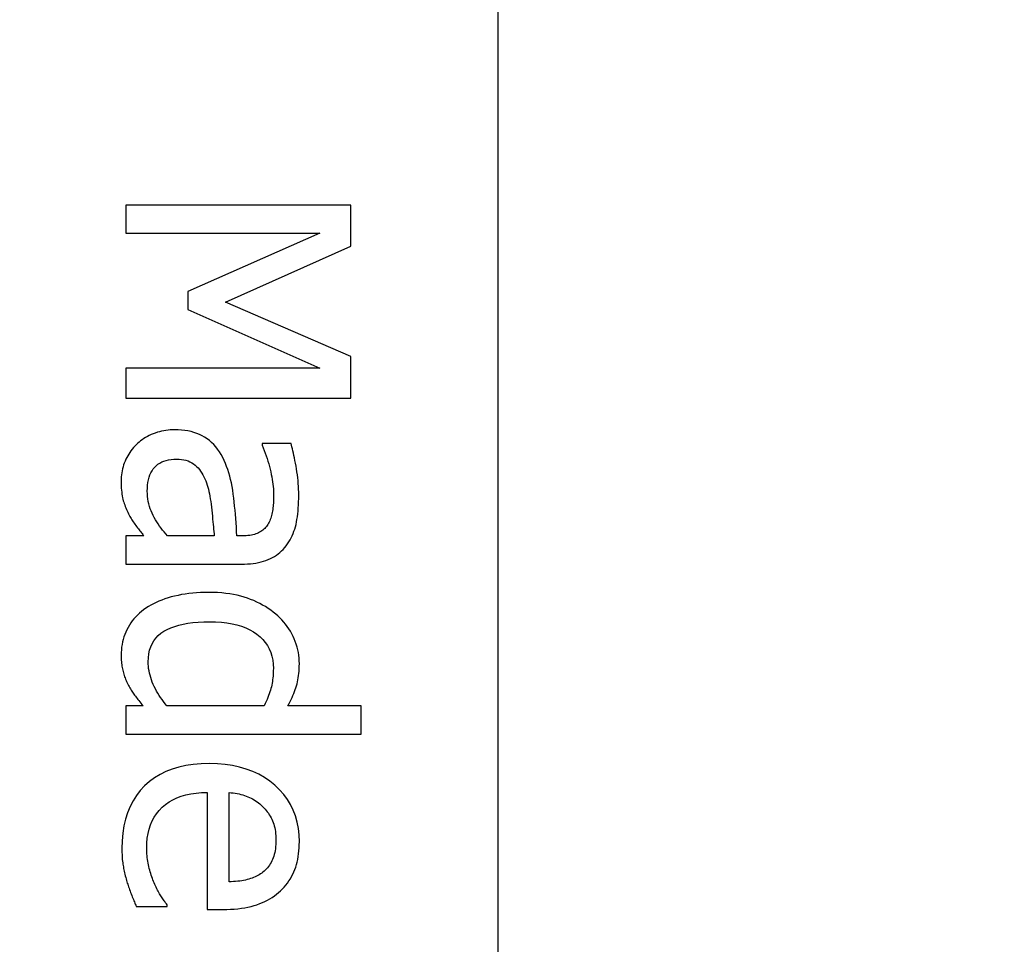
# Model space of a CAD drawing. Header units: millimetres. Extents: x -289 to 305, y -210 to 210.
# Tile 36 of 79: x -63.359 to -62.859, y 136.781 to 137.251. Entities that reach past the tile are written whole.
import ezdxf

# ---------------------------------------------------------------- set-up
doc = ezdxf.new("R2010")
doc.units = ezdxf.units.MM

# ---------------------------------------------------------------- blocks, each defined once
blk = doc.blocks.new('DTL0022')
at = {"color": 3, "linetype": 'Continuous'}
for p, q in [((-252.099991, -99), (-252.099991, -139)), ((-253.145462, -125.696533), (-254.745468, -125.696533)), ((-254.745468, -125.696533), (-254.745468, -125.895263)), ((-253.145462, -125.986694), (-253.145462, -125.696533)), ((-254.745468, -125.895263), (-253.366821, -125.895263)), ((-253.366821, -125.895263), (-254.304901, -126.30896)), ((-254.03627, -126.386352), (-253.145462, -125.986694)), ((-254.304901, -126.30896), (-254.304901, -126.437988)), ((-253.145462, -126.772094), (-254.03627, -126.386352)), ((-254.304901, -126.437988), (-253.366821, -126.854858)), ((-253.145462, -127.067627), (-253.145462, -126.772094)), ((-253.366821, -126.854858), (-254.745468, -126.854858)), ((-254.745468, -126.854858), (-254.745468, -127.067627)), ((-254.745468, -127.067627), (-253.145462, -127.067627)), ((-254.564713, -127.32727), (-254.578522, -127.333618)), ((-254.55043, -127.321167), (-254.564713, -127.32727)), ((-254.535843, -127.315674), (-254.55043, -127.321167)), ((-254.521103, -127.310791), (-254.535843, -127.315674)), ((-254.506195, -127.306396), (-254.521103, -127.310791)), ((-254.49112, -127.302612), (-254.506195, -127.306396)), ((-254.475891, -127.299438), (-254.49112, -127.302612)), ((-254.460495, -127.296875), (-254.475891, -127.299438)), ((-254.444946, -127.2948), (-254.460495, -127.296875)), ((-254.42923, -127.293335), (-254.444946, -127.2948)), ((-254.413346, -127.29248), (-254.42923, -127.293335)), ((-254.397309, -127.292236), (-254.413346, -127.29248)), ((-254.372757, -127.292724), (-254.397309, -127.292236)), ((-254.348938, -127.294311), (-254.372757, -127.292724)), ((-254.325867, -127.296997), (-254.348938, -127.294311)), ((-254.303528, -127.300659), (-254.325867, -127.296997)), ((-254.281937, -127.30542), (-254.303528, -127.300659)), ((-254.261078, -127.311157), (-254.281937, -127.30542)), ((-254.240967, -127.317993), (-254.261078, -127.311157)), ((-254.221604, -127.325927), (-254.240967, -127.317993)), ((-254.202973, -127.334839), (-254.221604, -127.325927)), ((-254.672394, -127.398559), (-254.682266, -127.408813)), ((-254.662277, -127.38916), (-254.672394, -127.398559)), ((-254.651703, -127.380005), (-254.662277, -127.38916)), ((-254.640656, -127.371338), (-254.651703, -127.380005)), ((-254.629151, -127.363037), (-254.640656, -127.371338)), ((-254.617188, -127.355102), (-254.629151, -127.363037)), ((-254.604767, -127.347534), (-254.617188, -127.355102)), ((-254.591873, -127.340332), (-254.604767, -127.347534)), ((-254.578522, -127.333618), (-254.591873, -127.340332)), ((-254.185089, -127.344848), (-254.202973, -127.334839)), ((-254.167938, -127.355957), (-254.185089, -127.344848)), ((-254.151505, -127.368408), (-254.167938, -127.355957)), ((-254.135788, -127.381958), (-254.151505, -127.368408)), ((-254.120789, -127.39685), (-254.135788, -127.381958)), ((-254.106507, -127.412842), (-254.120789, -127.39685)), ((-253.570984, -127.390014), (-253.77623, -127.390014)), ((-253.77623, -127.390014), (-253.77623, -127.401855)), ((-253.567734, -127.401611), (-253.570984, -127.390014)), ((-254.724869, -127.464966), (-254.732041, -127.477173)), ((-254.717255, -127.453125), (-254.724869, -127.464966)), ((-254.709183, -127.441528), (-254.717255, -127.453125)), ((-254.700669, -127.430298), (-254.709183, -127.441528)), ((-254.691696, -127.419433), (-254.700669, -127.430298)), ((-254.682266, -127.408813), (-254.691696, -127.419433)), ((-254.092957, -127.430053), (-254.106507, -127.412842)), ((-254.080124, -127.448608), (-254.092957, -127.430053)), ((-254.068009, -127.468261), (-254.080124, -127.448608)), ((-254.05661, -127.489258), (-254.068009, -127.468261)), ((-253.77623, -127.401855), (-253.768463, -127.420776)), ((-253.768463, -127.420776), (-253.761078, -127.439575)), ((-253.761078, -127.439575), (-253.754059, -127.458618)), ((-253.754059, -127.458618), (-253.747421, -127.477417)), ((-253.564408, -127.414306), (-253.567734, -127.401611)), ((-253.56102, -127.427856), (-253.564408, -127.414306)), ((-253.557572, -127.442383), (-253.56102, -127.427856)), ((-253.554062, -127.458008), (-253.557572, -127.442383)), ((-253.550476, -127.474487), (-253.554062, -127.458008)), ((-254.756149, -127.529175), (-254.760895, -127.542602)), ((-254.750839, -127.515747), (-254.756149, -127.529175)), ((-254.745026, -127.502563), (-254.750839, -127.515747)), ((-254.738754, -127.489746), (-254.745026, -127.502563)), ((-254.732041, -127.477173), (-254.738754, -127.489746)), ((-254.52919, -127.547729), (-254.517151, -127.537842)), ((-254.517151, -127.537842), (-254.50409, -127.529175)), ((-254.50409, -127.529175), (-254.490021, -127.521606)), ((-254.490021, -127.521606), (-254.474945, -127.515136)), ((-254.474945, -127.515136), (-254.458862, -127.510009)), ((-254.458862, -127.510009), (-254.441773, -127.505859)), ((-254.441773, -127.505859), (-254.42366, -127.503051)), ((-254.42366, -127.503051), (-254.404541, -127.50122)), ((-254.404541, -127.50122), (-254.384415, -127.50061)), ((-254.384415, -127.50061), (-254.366547, -127.50122)), ((-254.366547, -127.50122), (-254.349487, -127.502807)), ((-254.349487, -127.502807), (-254.333237, -127.505371)), ((-254.333237, -127.505371), (-254.317795, -127.509155)), ((-254.317795, -127.509155), (-254.303162, -127.513794)), ((-254.303162, -127.513794), (-254.289322, -127.519653)), ((-254.289322, -127.519653), (-254.276291, -127.526489)), ((-254.276291, -127.526489), (-254.264069, -127.534424)), ((-254.264069, -127.534424), (-254.252655, -127.543335)), ((-254.045929, -127.511474), (-254.05661, -127.489258)), ((-254.036972, -127.531982), (-254.045929, -127.511474)), ((-254.028595, -127.553344), (-254.036972, -127.531982)), ((-253.747421, -127.477417), (-253.741165, -127.496338)), ((-253.741165, -127.496338), (-253.735291, -127.515258)), ((-253.735291, -127.515258), (-253.729782, -127.534179)), ((-253.729782, -127.534179), (-253.72464, -127.5531)), ((-253.546845, -127.491943), (-253.550476, -127.474487)), ((-253.543137, -127.510376), (-253.546845, -127.491943)), ((-253.539368, -127.529785), (-253.543137, -127.510376)), ((-253.535523, -127.550171), (-253.539368, -127.529785)), ((-254.774307, -127.598388), (-254.776261, -127.612671)), ((-254.77179, -127.584228), (-254.774307, -127.598388)), ((-254.768723, -127.57019), (-254.77179, -127.584228)), ((-254.765091, -127.556396), (-254.768723, -127.57019)), ((-254.760895, -127.542602), (-254.765091, -127.556396)), ((-254.573929, -127.613769), (-254.567078, -127.598388)), ((-254.567078, -127.598388), (-254.559174, -127.584106)), ((-254.559174, -127.584106), (-254.550232, -127.5708)), ((-254.550232, -127.5708), (-254.540222, -127.558716)), ((-254.540222, -127.558716), (-254.52919, -127.547729)), ((-254.252655, -127.543335), (-254.242035, -127.553344)), ((-254.242035, -127.553344), (-254.232102, -127.564087)), ((-254.232102, -127.564087), (-254.222672, -127.575561)), ((-254.222672, -127.575561), (-254.213791, -127.587402)), ((-254.213791, -127.587402), (-254.205414, -127.599975)), ((-254.205414, -127.599975), (-254.197586, -127.612915)), ((-254.020767, -127.575317), (-254.028595, -127.553344)), ((-254.013519, -127.598022), (-254.020767, -127.575317)), ((-254.006851, -127.621582), (-254.013519, -127.598022)), ((-253.72464, -127.5531), (-253.719895, -127.572021)), ((-253.719895, -127.572021), (-253.715515, -127.590942)), ((-253.715515, -127.590942), (-253.711533, -127.609619)), ((-253.711533, -127.609619), (-253.707962, -127.627807)), ((-253.531845, -127.570923), (-253.535523, -127.550171)), ((-253.528565, -127.591675), (-253.531845, -127.570923)), ((-253.525665, -127.612426), (-253.528565, -127.591675)), ((-254.778504, -127.641723), (-254.778778, -127.656494)), ((-254.778778, -127.656494), (-254.778626, -127.674194)), ((-254.778626, -127.674194), (-254.778168, -127.69104)), ((-254.777664, -127.627075), (-254.778504, -127.641723)), ((-254.776261, -127.612671), (-254.777664, -127.627075)), ((-254.590775, -127.685913), (-254.588135, -127.666259)), ((-254.588135, -127.666259), (-254.584458, -127.647705)), ((-254.584458, -127.647705), (-254.579712, -127.630127)), ((-254.579712, -127.630127), (-254.573929, -127.613769)), ((-254.197586, -127.612915), (-254.190262, -127.626587)), ((-254.190262, -127.626587), (-254.183487, -127.640747)), ((-254.183487, -127.640747), (-254.177216, -127.655395)), ((-254.177216, -127.655395), (-254.171494, -127.670776)), ((-254.171494, -127.670776), (-254.16629, -127.686523)), ((-254.000733, -127.645752), (-254.006851, -127.621582)), ((-253.995194, -127.670776), (-254.000733, -127.645752)), ((-253.990235, -127.696411), (-253.995194, -127.670776)), ((-253.707962, -127.627807), (-253.704819, -127.645385)), ((-253.704819, -127.645385), (-253.702103, -127.662597)), ((-253.702103, -127.662597), (-253.699799, -127.679321)), ((-253.699799, -127.679321), (-253.697907, -127.695556)), ((-253.523148, -127.633178), (-253.525665, -127.612426)), ((-253.521012, -127.653808), (-253.523148, -127.633178)), ((-253.519272, -127.674438), (-253.521012, -127.653808)), ((-253.517929, -127.694946), (-253.519272, -127.674438)), ((-254.778168, -127.69104), (-254.77742, -127.707031)), ((-254.77742, -127.707031), (-254.776367, -127.72229)), ((-254.776367, -127.72229), (-254.775009, -127.736694)), ((-254.775009, -127.736694), (-254.773361, -127.750244)), ((-254.59288, -127.728515), (-254.592346, -127.706665)), ((-254.592468, -127.747436), (-254.59288, -127.728515)), ((-254.591217, -127.765991), (-254.592468, -127.747436)), ((-254.592346, -127.706665), (-254.590775, -127.685913)), ((-254.16629, -127.686523), (-254.162293, -127.700561)), ((-254.162293, -127.700561), (-254.158478, -127.715332)), ((-254.158478, -127.715332), (-254.154862, -127.731079)), ((-254.154862, -127.731079), (-254.151413, -127.747558)), ((-254.151413, -127.747558), (-254.148148, -127.764892)), ((-253.985825, -127.722778), (-253.990235, -127.696411)), ((-253.981995, -127.75), (-253.985825, -127.722778)), ((-253.697907, -127.695556), (-253.696442, -127.711181)), ((-253.696442, -127.711181), (-253.695389, -127.72644)), ((-253.695389, -127.72644), (-253.694763, -127.741089)), ((-253.694763, -127.741089), (-253.694565, -127.755371)), ((-253.516953, -127.715454), (-253.517929, -127.694946)), ((-253.516373, -127.735962), (-253.516953, -127.715454)), ((-253.51619, -127.756469), (-253.516373, -127.735962)), ((-254.773361, -127.750244), (-254.771408, -127.763061)), ((-254.771408, -127.763061), (-254.76915, -127.775146)), ((-254.76915, -127.775146), (-254.766586, -127.786255)), ((-254.766586, -127.786255), (-254.763733, -127.796753)), ((-254.763733, -127.796753), (-254.76059, -127.806762)), ((-254.76059, -127.806762), (-254.757202, -127.816894)), ((-254.757202, -127.816894), (-254.75354, -127.827026)), ((-254.589157, -127.784179), (-254.591217, -127.765991)), ((-254.586258, -127.802124), (-254.589157, -127.784179)), ((-254.582535, -127.81958), (-254.586258, -127.802124)), ((-254.577988, -127.83667), (-254.582535, -127.81958)), ((-254.148148, -127.764892), (-254.145065, -127.783081)), ((-254.145065, -127.783081), (-254.142182, -127.802124)), ((-254.142182, -127.802124), (-254.139466, -127.822021)), ((-253.978546, -127.77771), (-253.981995, -127.75)), ((-253.975266, -127.805786), (-253.978546, -127.77771)), ((-253.972183, -127.834472), (-253.975266, -127.805786)), ((-253.696579, -127.813598), (-253.697464, -127.825073)), ((-253.695847, -127.802124), (-253.696579, -127.813598)), ((-253.695282, -127.790527), (-253.695847, -127.802124)), ((-253.694885, -127.778808), (-253.695282, -127.790527)), ((-253.694641, -127.76709), (-253.694885, -127.778808)), ((-253.694565, -127.755371), (-253.694641, -127.76709)), ((-253.517929, -127.827026), (-253.516953, -127.804321)), ((-253.516953, -127.804321), (-253.516373, -127.780761)), ((-253.516373, -127.780761), (-253.51619, -127.756469)), ((-254.75354, -127.827026), (-254.749634, -127.83728)), ((-254.749634, -127.83728), (-254.745468, -127.847656)), ((-254.745468, -127.847656), (-254.741043, -127.858032)), ((-254.741043, -127.858032), (-254.736359, -127.86853)), ((-254.736359, -127.86853), (-254.731415, -127.879028)), ((-254.731415, -127.879028), (-254.726212, -127.889648)), ((-254.726212, -127.889648), (-254.720749, -127.90039)), ((-254.572601, -127.853393), (-254.577988, -127.83667)), ((-254.566406, -127.869751), (-254.572601, -127.853393)), ((-254.559372, -127.885864), (-254.566406, -127.869751)), ((-254.551514, -127.901489), (-254.559372, -127.885864)), ((-254.139466, -127.822021), (-254.136933, -127.842773)), ((-254.136933, -127.842773), (-254.134583, -127.86438)), ((-254.134583, -127.86438), (-254.13237, -127.886108)), ((-254.13237, -127.886108), (-254.130264, -127.906982)), ((-253.969269, -127.863403), (-253.972183, -127.834472)), ((-253.966553, -127.892944), (-253.969269, -127.863403)), ((-253.704392, -127.881347), (-253.706513, -127.891967)), ((-253.702622, -127.870361), (-253.704392, -127.881347)), ((-253.70108, -127.859131), (-253.702622, -127.870361)), ((-253.699722, -127.847778), (-253.70108, -127.859131)), ((-253.698502, -127.836548), (-253.699722, -127.847778)), ((-253.697464, -127.825073), (-253.698502, -127.836548)), ((-253.523148, -127.890747), (-253.521012, -127.870361)), ((-253.521012, -127.870361), (-253.519272, -127.849121)), ((-253.519272, -127.849121), (-253.517929, -127.827026)), ((-254.720749, -127.90039), (-254.716751, -127.908203)), ((-254.716751, -127.908203), (-254.712479, -127.916015)), ((-254.712479, -127.916015), (-254.707932, -127.923828)), ((-254.707932, -127.923828), (-254.703125, -127.931762)), ((-254.703125, -127.931762), (-254.698044, -127.939819)), ((-254.698044, -127.939819), (-254.692703, -127.947754)), ((-254.692703, -127.947754), (-254.687088, -127.955932)), ((-254.687088, -127.955932), (-254.681214, -127.963989)), ((-254.543045, -127.91687), (-254.551514, -127.901489)), ((-254.53421, -127.932007), (-254.543045, -127.91687)), ((-254.524994, -127.947021), (-254.53421, -127.932007)), ((-254.515412, -127.961792), (-254.524994, -127.947021)), ((-254.130264, -127.906982), (-254.12825, -127.927124)), ((-254.12825, -127.927124), (-254.126328, -127.946411)), ((-254.126328, -127.946411), (-254.124512, -127.964966)), ((-253.964005, -127.922729), (-253.966553, -127.892944)), ((-253.961655, -127.953003), (-253.964005, -127.922729)), ((-253.959473, -127.983764), (-253.961655, -127.953003)), ((-253.730622, -127.956909), (-253.735398, -127.964843)), ((-253.726166, -127.94873), (-253.730622, -127.956909)), ((-253.722061, -127.940063), (-253.726166, -127.94873)), ((-253.718277, -127.931152), (-253.722061, -127.940063)), ((-253.714844, -127.921875), (-253.718277, -127.931152)), ((-253.711731, -127.912231), (-253.714844, -127.921875)), ((-253.708954, -127.902343), (-253.711731, -127.912231)), ((-253.706513, -127.891967), (-253.708954, -127.902343)), ((-253.535523, -127.964843), (-253.531845, -127.947509)), ((-253.531845, -127.947509), (-253.528565, -127.929321)), ((-253.528565, -127.929321), (-253.525665, -127.910522)), ((-253.525665, -127.910522), (-253.523148, -127.890747)), ((-254.681214, -127.963989), (-254.675049, -127.972168)), ((-254.675049, -127.972168), (-254.66864, -127.980468)), ((-254.66864, -127.980468), (-254.662232, -127.988525)), ((-254.662232, -127.988525), (-254.656098, -127.996338)), ((-254.656098, -127.996338), (-254.650269, -128.003784)), ((-254.650269, -128.003784), (-254.64473, -128.010864)), ((-254.64473, -128.010864), (-254.639481, -128.0177)), ((-254.639481, -128.0177), (-254.634522, -128.024048)), ((-254.634522, -128.024048), (-254.629852, -128.030151)), ((-254.505432, -127.97644), (-254.515412, -127.961792)), ((-254.495102, -127.990844), (-254.505432, -127.97644)), ((-254.484375, -128.005005), (-254.495102, -127.990844)), ((-254.473282, -128.019043), (-254.484375, -128.005005)), ((-254.461807, -128.032959), (-254.473282, -128.019043)), ((-254.124512, -127.964966), (-254.122788, -127.982788)), ((-254.122788, -127.982788), (-254.121155, -127.999878)), ((-254.121155, -127.999878), (-254.119629, -128.016235)), ((-254.119629, -128.016235), (-254.118195, -128.031738)), ((-253.957489, -128.015014), (-253.959473, -127.983764)), ((-253.955673, -128.046508), (-253.957489, -128.015014)), ((-253.811524, -128.029175), (-253.82106, -128.032837)), ((-253.802551, -128.025024), (-253.811524, -128.029175)), ((-253.794037, -128.02063), (-253.802551, -128.025024)), ((-253.785935, -128.015747), (-253.794037, -128.02063)), ((-253.778229, -128.01062), (-253.785935, -128.015747)), ((-253.77092, -128.005127), (-253.778229, -128.01062)), ((-253.764008, -127.999267), (-253.77092, -128.005127)), ((-253.757477, -127.993042), (-253.764008, -127.999267)), ((-253.751358, -127.986572), (-253.757477, -127.993042)), ((-253.745636, -127.979614), (-253.751358, -127.986572)), ((-253.740311, -127.972412), (-253.745636, -127.979614)), ((-253.735398, -127.964843), (-253.740311, -127.972412)), ((-253.555985, -128.030029), (-253.549927, -128.014282)), ((-253.549927, -128.014282), (-253.54451, -127.998169)), ((-253.54451, -127.998169), (-253.539704, -127.981689)), ((-253.539704, -127.981689), (-253.535523, -127.964843)), ((-254.6176, -128.046508), (-254.745468, -128.046508)), ((-254.745468, -128.046508), (-254.745468, -128.247436)), ((-254.629852, -128.030151), (-254.625473, -128.03601)), ((-254.625473, -128.03601), (-254.621399, -128.041382)), ((-254.621399, -128.041382), (-254.6176, -128.046508)), ((-254.449967, -128.046508), (-254.461807, -128.032959)), ((-254.116852, -128.046508), (-254.449967, -128.046508)), ((-254.118195, -128.031738), (-254.116852, -128.046508)), ((-253.916992, -128.046508), (-253.955673, -128.046508)), ((-253.903076, -128.046264), (-253.916992, -128.046508)), ((-253.88971, -128.045654), (-253.903076, -128.046264)), ((-253.876908, -128.044555), (-253.88971, -128.045654)), ((-253.864639, -128.043091), (-253.876908, -128.044555)), ((-253.852921, -128.041137), (-253.864639, -128.043091)), ((-253.841751, -128.038818), (-253.852921, -128.041137)), ((-253.831131, -128.03601), (-253.841751, -128.038818)), ((-253.82106, -128.032837), (-253.831131, -128.03601)), ((-253.595581, -128.103759), (-253.586411, -128.089721)), ((-253.586411, -128.089721), (-253.577866, -128.075317)), ((-253.577866, -128.075317), (-253.569946, -128.060547)), ((-253.569946, -128.060547), (-253.562653, -128.045532)), ((-253.562653, -128.045532), (-253.555985, -128.030029)), ((-253.662049, -128.174682), (-253.649552, -128.16455)), ((-253.649552, -128.16455), (-253.637634, -128.153808)), ((-253.637634, -128.153808), (-253.626297, -128.142334)), ((-253.626297, -128.142334), (-253.61554, -128.130249)), ((-253.61554, -128.130249), (-253.605377, -128.117431)), ((-253.605377, -128.117431), (-253.595581, -128.103759)), ((-253.839752, -128.242309), (-253.820282, -128.23938)), ((-253.820282, -128.23938), (-253.801499, -128.23584)), ((-253.801499, -128.23584), (-253.783402, -128.231689)), ((-253.783402, -128.231689), (-253.765991, -128.226806)), ((-253.765991, -128.226806), (-253.749268, -128.221313)), ((-253.749268, -128.221313), (-253.733246, -128.21521)), ((-253.733246, -128.21521), (-253.71785, -128.208496)), ((-253.71785, -128.208496), (-253.703018, -128.20105)), ((-253.703018, -128.20105), (-253.688782, -128.192871)), ((-253.688782, -128.192871), (-253.675125, -128.184082)), ((-253.675125, -128.184082), (-253.662049, -128.174682)), ((-254.745468, -128.247436), (-253.924515, -128.247436)), ((-253.924515, -128.247436), (-253.902283, -128.247192)), ((-253.902283, -128.247192), (-253.880753, -128.246216)), ((-253.880753, -128.246216), (-253.859909, -128.244629)), ((-253.859909, -128.244629), (-253.839752, -128.242309)), ((-254.213669, -128.449707), (-254.242233, -128.451294)), ((-254.184418, -128.44873), (-254.213669, -128.449707)), ((-254.154465, -128.448364), (-254.184418, -128.44873)), ((-254.123291, -128.448852), (-254.154465, -128.448364)), ((-254.092972, -128.450073), (-254.123291, -128.448852)), ((-254.529877, -128.519653), (-254.549118, -128.529052)), ((-254.509903, -128.510742), (-254.529877, -128.519653)), ((-254.489182, -128.502441), (-254.509903, -128.510742)), ((-254.467713, -128.494629), (-254.489182, -128.502441)), ((-254.445511, -128.487426), (-254.467713, -128.494629)), ((-254.422562, -128.480713), (-254.445511, -128.487426)), ((-254.398895, -128.474487), (-254.422562, -128.480713)), ((-254.374527, -128.469116), (-254.398895, -128.474487)), ((-254.349472, -128.464233), (-254.374527, -128.469116)), ((-254.3237, -128.460083), (-254.349472, -128.464233)), ((-254.297241, -128.456421), (-254.3237, -128.460083)), ((-254.270081, -128.453613), (-254.297241, -128.456421)), ((-254.242233, -128.451294), (-254.270081, -128.453613)), ((-254.063507, -128.452148), (-254.092972, -128.450073)), ((-254.034882, -128.454956), (-254.063507, -128.452148)), ((-254.007111, -128.458618), (-254.034882, -128.454956)), ((-253.980194, -128.463134), (-254.007111, -128.458618)), ((-253.954117, -128.468383), (-253.980194, -128.463134)), ((-253.928894, -128.474609), (-253.954117, -128.468383)), ((-253.904526, -128.481567), (-253.928894, -128.474609)), ((-253.880997, -128.489258), (-253.904526, -128.481567)), ((-253.858185, -128.49768), (-253.880997, -128.489258)), ((-253.835968, -128.506836), (-253.858185, -128.49768)), ((-253.814346, -128.516601), (-253.835968, -128.506836)), ((-253.793305, -128.526977), (-253.814346, -128.516601)), ((-254.633988, -128.583862), (-254.648544, -128.596191)), ((-254.618668, -128.572021), (-254.633988, -128.583862)), ((-254.602387, -128.560425), (-254.618668, -128.572021)), ((-254.585373, -128.549438), (-254.602387, -128.560425)), ((-254.567627, -128.53894), (-254.585373, -128.549438)), ((-254.549118, -128.529052), (-254.567627, -128.53894)), ((-253.772858, -128.537842), (-253.793305, -128.526977)), ((-253.753006, -128.549438), (-253.772858, -128.537842)), ((-253.73375, -128.561645), (-253.753006, -128.549438)), ((-253.715088, -128.574585), (-253.73375, -128.561645)), ((-253.697006, -128.588012), (-253.715088, -128.574585)), ((-253.67952, -128.60205), (-253.697006, -128.588012)), ((-254.699265, -128.650757), (-254.710053, -128.665649)), ((-254.687714, -128.636352), (-254.699265, -128.650757)), ((-254.6754, -128.622436), (-254.687714, -128.636352)), ((-254.662354, -128.609131), (-254.6754, -128.622436)), ((-254.648544, -128.596191), (-254.662354, -128.609131)), ((-254.268234, -128.662964), (-254.230866, -128.659546)), ((-254.230866, -128.659546), (-254.191513, -128.657592)), ((-254.191513, -128.657592), (-254.150162, -128.65686)), ((-254.150162, -128.65686), (-254.107147, -128.657837)), ((-254.107147, -128.657837), (-254.066208, -128.6604)), ((-253.664169, -128.615478), (-253.67952, -128.60205)), ((-253.649491, -128.629394), (-253.664169, -128.615478)), ((-253.635498, -128.643921), (-253.649491, -128.629394)), ((-253.622177, -128.658935), (-253.635498, -128.643921)), ((-253.609528, -128.674438), (-253.622177, -128.658935)), ((-254.737946, -128.713257), (-254.745697, -128.730102)), ((-254.729401, -128.696899), (-254.737946, -128.713257)), ((-254.720108, -128.68103), (-254.729401, -128.696899)), ((-254.710053, -128.665649), (-254.720108, -128.68103)), ((-254.495484, -128.738891), (-254.474137, -128.724609)), ((-254.474137, -128.724609), (-254.450684, -128.71167)), ((-254.450684, -128.71167), (-254.425247, -128.700195)), ((-254.425247, -128.700195), (-254.397827, -128.690063)), ((-254.397827, -128.690063), (-254.368408, -128.681274)), ((-254.368408, -128.681274), (-254.337006, -128.673828)), ((-254.337006, -128.673828), (-254.303604, -128.667724)), ((-254.303604, -128.667724), (-254.268234, -128.662964)), ((-254.066208, -128.6604), (-254.027329, -128.664795)), ((-254.027329, -128.664795), (-253.990524, -128.67102)), ((-253.990524, -128.67102), (-253.955811, -128.678955)), ((-253.955811, -128.678955), (-253.923157, -128.688598)), ((-253.923157, -128.688598), (-253.892578, -128.700073)), ((-253.892578, -128.700073), (-253.864075, -128.713257)), ((-253.864075, -128.713257), (-253.837647, -128.728271)), ((-253.837647, -128.728271), (-253.813294, -128.744995)), ((-253.597565, -128.690551), (-253.609528, -128.674438)), ((-253.586289, -128.707275), (-253.597565, -128.690551)), ((-253.575669, -128.724487), (-253.586289, -128.707275)), ((-253.565735, -128.742309), (-253.575669, -128.724487)), ((-254.764069, -128.782226), (-254.76857, -128.800171)), ((-254.758774, -128.764526), (-254.764069, -128.782226)), ((-254.75264, -128.747192), (-254.758774, -128.764526)), ((-254.745697, -128.730102), (-254.75264, -128.747192)), ((-254.558365, -128.812744), (-254.546005, -128.79187)), ((-254.546005, -128.79187), (-254.531403, -128.772583)), ((-254.531403, -128.772583), (-254.514572, -128.754883)), ((-254.514572, -128.754883), (-254.495484, -128.738891)), ((-253.813294, -128.744995), (-253.791138, -128.763305)), ((-253.791138, -128.763305), (-253.771317, -128.782959)), ((-253.771317, -128.782959), (-253.75383, -128.803955)), ((-253.556473, -128.76062), (-253.565735, -128.742309)), ((-253.548004, -128.779297), (-253.556473, -128.76062)), ((-253.540421, -128.798095), (-253.548004, -128.779297)), ((-253.533737, -128.817138), (-253.540421, -128.798095)), ((-254.777146, -128.855835), (-254.778366, -128.875)), ((-254.775101, -128.837036), (-254.777146, -128.855835)), ((-254.772247, -128.818481), (-254.775101, -128.837036)), ((-254.76857, -128.800171), (-254.772247, -128.818481)), ((-254.58194, -128.885132), (-254.576325, -128.859375)), ((-254.576325, -128.859375), (-254.568466, -128.835205)), ((-254.568466, -128.835205), (-254.558365, -128.812744)), ((-253.75383, -128.803955), (-253.738678, -128.826294)), ((-253.738678, -128.826294), (-253.725861, -128.849975)), ((-253.725861, -128.849975), (-253.715363, -128.875122)), ((-253.527939, -128.836425), (-253.533737, -128.817138)), ((-253.523026, -128.855835), (-253.527939, -128.836425)), ((-253.519013, -128.875366), (-253.523026, -128.855835)), ((-254.778366, -128.875), (-254.778778, -128.894409)), ((-254.778778, -128.894409), (-254.778656, -128.906494)), ((-254.778656, -128.906494), (-254.77832, -128.918213)), ((-254.77832, -128.918213), (-254.777756, -128.929809)), ((-254.777756, -128.929809), (-254.776978, -128.940918)), ((-254.586426, -128.94165), (-254.585312, -128.912597)), ((-254.585312, -128.912597), (-254.58194, -128.885132)), ((-253.715363, -128.875122), (-253.707199, -128.901489)), ((-253.707199, -128.901489), (-253.70137, -128.929321)), ((-253.70137, -128.929321), (-253.697876, -128.958374)), ((-253.5159, -128.895141), (-253.519013, -128.875366)), ((-253.513672, -128.915161), (-253.5159, -128.895141)), ((-253.512329, -128.935302), (-253.513672, -128.915161)), ((-253.511887, -128.955566), (-253.512329, -128.935302)), ((-254.776978, -128.940918), (-254.775955, -128.951904)), ((-254.775955, -128.951904), (-254.774719, -128.962402)), ((-254.774719, -128.962402), (-254.773239, -128.972778)), ((-254.773239, -128.972778), (-254.771561, -128.982788)), ((-254.771561, -128.982788), (-254.769638, -128.992431)), ((-254.769638, -128.992431), (-254.767487, -129.001831)), ((-254.767487, -129.001831), (-254.765152, -129.010986)), ((-254.586075, -128.957519), (-254.586426, -128.94165)), ((-254.584992, -128.97351), (-254.586075, -128.957519)), ((-254.583191, -128.989502), (-254.584992, -128.97351)), ((-254.580673, -129.005493), (-254.583191, -128.989502)), ((-254.577439, -129.021362), (-254.580673, -129.005493)), ((-253.697876, -128.958374), (-253.696701, -128.988891)), ((-253.696854, -129.002807), (-253.697266, -129.016479)), ((-253.696701, -128.988891), (-253.696854, -129.002807)), ((-253.515061, -129.024048), (-253.513672, -129.00769)), ((-253.513672, -129.00769), (-253.51268, -128.990722)), ((-253.51268, -128.990722), (-253.512085, -128.973388)), ((-253.512085, -128.973388), (-253.511887, -128.955566)), ((-254.765152, -129.010986), (-254.762619, -129.020141)), ((-254.762619, -129.020141), (-254.759903, -129.029297)), ((-254.759903, -129.029297), (-254.757004, -129.038208)), ((-254.757004, -129.038208), (-254.753922, -129.047241)), ((-254.753922, -129.047241), (-254.750672, -129.056152)), ((-254.750672, -129.056152), (-254.747223, -129.064941)), ((-254.747223, -129.064941), (-254.743591, -129.07373)), ((-254.743591, -129.07373), (-254.739792, -129.082397)), ((-254.573471, -129.037475), (-254.577439, -129.021362)), ((-254.568787, -129.053467), (-254.573471, -129.037475)), ((-254.5634, -129.06958), (-254.568787, -129.053467)), ((-254.557266, -129.085693), (-254.5634, -129.06958)), ((-253.701737, -129.069092), (-253.703552, -129.081665)), ((-253.700195, -129.056274), (-253.701737, -129.069092)), ((-253.698944, -129.043213), (-253.700195, -129.056274)), ((-253.697968, -129.029907), (-253.698944, -129.043213)), ((-253.697266, -129.016479), (-253.697968, -129.029907)), ((-253.524613, -129.084839), (-253.521622, -129.070434)), ((-253.521622, -129.070434), (-253.519043, -129.05542)), ((-253.519043, -129.05542), (-253.516861, -129.039917)), ((-253.516861, -129.039917), (-253.515061, -129.024048)), ((-254.739792, -129.082397), (-254.735794, -129.090942)), ((-254.735794, -129.090942), (-254.731445, -129.100097)), ((-254.731445, -129.100097), (-254.72702, -129.109008)), ((-254.72702, -129.109008), (-254.722519, -129.117675)), ((-254.722519, -129.117675), (-254.717911, -129.126098)), ((-254.717911, -129.126098), (-254.713226, -129.134277)), ((-254.713226, -129.134277), (-254.70845, -129.142212)), ((-254.70845, -129.142212), (-254.703598, -129.149902)), ((-254.703598, -129.149902), (-254.698654, -129.157348)), ((-254.55043, -129.101684), (-254.557266, -129.085693)), ((-254.542984, -129.117798), (-254.55043, -129.101684)), ((-254.535019, -129.133667), (-254.542984, -129.117798)), ((-254.526566, -129.149292), (-254.535019, -129.133667)), ((-254.517594, -129.164673), (-254.526566, -129.149292)), ((-253.717163, -129.142944), (-253.721085, -129.155639)), ((-253.7137, -129.130493), (-253.717163, -129.142944)), ((-253.710678, -129.118408), (-253.7137, -129.130493)), ((-253.708023, -129.106323), (-253.710678, -129.118408)), ((-253.705643, -129.094116), (-253.708023, -129.106323)), ((-253.703552, -129.081665), (-253.705643, -129.094116)), ((-253.54567, -129.153198), (-253.540604, -129.139404)), ((-253.540604, -129.139404), (-253.535965, -129.125854)), ((-253.535965, -129.125854), (-253.531769, -129.112549)), ((-253.531769, -129.112549), (-253.527985, -129.098999)), ((-253.527985, -129.098999), (-253.524613, -129.084839)), ((-254.698654, -129.157348), (-254.693634, -129.16455)), ((-254.693634, -129.16455), (-254.688507, -129.171631)), ((-254.688507, -129.171631), (-254.683212, -129.178589)), ((-254.683212, -129.178589), (-254.677643, -129.185913)), ((-254.677643, -129.185913), (-254.671784, -129.193359)), ((-254.671784, -129.193359), (-254.66565, -129.201172)), ((-254.66565, -129.201172), (-254.659226, -129.209228)), ((-254.659226, -129.209228), (-254.652542, -129.217529)), ((-254.652542, -129.217529), (-254.645569, -129.226074)), ((-254.508118, -129.179931), (-254.517594, -129.164673)), ((-254.498154, -129.194946), (-254.508118, -129.179931)), ((-254.487671, -129.209839), (-254.498154, -129.194946)), ((-254.476685, -129.224487), (-254.487671, -129.209839)), ((-253.741287, -129.209594), (-253.747467, -129.223755)), ((-253.735565, -129.195556), (-253.741287, -129.209594)), ((-253.730286, -129.182007), (-253.735565, -129.195556)), ((-253.725464, -129.168579), (-253.730286, -129.182007)), ((-253.721085, -129.155639), (-253.725464, -129.168579)), ((-253.577667, -129.223877), (-253.570389, -129.209472)), ((-253.570389, -129.209472), (-253.563553, -129.19519)), ((-253.563553, -129.19519), (-253.557144, -129.18103)), ((-253.557144, -129.18103), (-253.551193, -129.166992)), ((-253.551193, -129.166992), (-253.54567, -129.153198)), ((-254.622971, -129.253296), (-254.745468, -129.253296)), ((-254.745468, -129.253296), (-254.745468, -129.455322)), ((-254.645569, -129.226074), (-254.638306, -129.234863)), ((-254.638306, -129.234863), (-254.630783, -129.243896)), ((-254.630783, -129.243896), (-254.622971, -129.253296)), ((-254.46518, -129.239013), (-254.476685, -129.224487)), ((-254.453186, -129.253296), (-254.46518, -129.239013)), ((-253.761185, -129.253296), (-254.453186, -129.253296)), ((-253.754105, -129.238403), (-253.761185, -129.253296)), ((-253.747467, -129.223755), (-253.754105, -129.238403)), ((-253.593552, -129.253296), (-253.585388, -129.238525)), ((-253.073471, -129.253296), (-253.593552, -129.253296)), ((-253.585388, -129.238525), (-253.577667, -129.223877)), ((-253.073471, -129.455322), (-253.073471, -129.253296)), ((-254.745468, -129.455322), (-253.073471, -129.455322)), ((-254.415985, -129.704467), (-254.460556, -129.721924)), ((-254.368683, -129.690185), (-254.415985, -129.704467)), ((-254.318665, -129.679077), (-254.368683, -129.690185)), ((-254.26593, -129.671142), (-254.318665, -129.679077)), ((-254.21048, -129.666382), (-254.26593, -129.671142)), ((-254.152313, -129.664795), (-254.21048, -129.666382)), ((-254.094849, -129.666382), (-254.152313, -129.664795)), ((-254.039765, -129.67102), (-254.094849, -129.666382)), ((-253.987091, -129.678589), (-254.039765, -129.67102)), ((-253.936798, -129.689331), (-253.987091, -129.678589)), ((-253.888916, -129.703247), (-253.936798, -129.689331)), ((-253.84343, -129.720092), (-253.888916, -129.703247)), ((-254.541565, -129.766235), (-254.577988, -129.793213)), ((-254.502411, -129.742431), (-254.541565, -129.766235)), ((-254.460556, -129.721924), (-254.502411, -129.742431)), ((-253.800324, -129.740112), (-253.84343, -129.720092)), ((-253.759628, -129.763183), (-253.800324, -129.740112)), ((-253.721329, -129.789306), (-253.759628, -129.763183)), ((-254.611679, -129.823364), (-254.64241, -129.856323)), ((-254.577988, -129.793213), (-254.611679, -129.823364)), ((-253.685425, -129.818481), (-253.721329, -129.789306)), ((-253.652451, -129.850219), (-253.685425, -129.818481)), ((-254.669907, -129.891845), (-254.694153, -129.929931)), ((-254.64241, -129.856323), (-254.669907, -129.891845)), ((-254.411194, -129.921631), (-254.382141, -129.907959)), ((-254.382141, -129.907959), (-254.351105, -129.896362)), ((-254.351105, -129.896362), (-254.3181, -129.886841)), ((-254.3181, -129.886841), (-254.283112, -129.879516)), ((-254.283112, -129.879516), (-254.24614, -129.874267)), ((-254.24614, -129.874267), (-254.207199, -129.871093)), ((-254.207199, -129.871093), (-254.16629, -129.869995)), ((-254.16629, -129.869995), (-254.16629, -130.701782)), ((-254.011551, -130.505127), (-254.011551, -129.869995)), ((-254.011551, -129.869995), (-253.996475, -129.87146)), ((-253.996475, -129.87146), (-253.981781, -129.873291)), ((-253.981781, -129.873291), (-253.967468, -129.875488)), ((-253.967468, -129.875488), (-253.953522, -129.877929)), ((-253.953522, -129.877929), (-253.939957, -129.880737)), ((-253.939957, -129.880737), (-253.926773, -129.883911)), ((-253.926773, -129.883911), (-253.913956, -129.887451)), ((-253.913956, -129.887451), (-253.90152, -129.891357)), ((-253.90152, -129.891357), (-253.88945, -129.89563)), ((-253.88945, -129.89563), (-253.877762, -129.900146)), ((-253.877762, -129.900146), (-253.866379, -129.905029)), ((-253.866379, -129.905029), (-253.855179, -129.910522)), ((-253.855179, -129.910522), (-253.844193, -129.916259)), ((-253.844193, -129.916259), (-253.833405, -129.922485)), ((-253.622955, -129.883667), (-253.652451, -129.850219)), ((-253.596924, -129.919189), (-253.622955, -129.883667)), ((-253.574356, -129.956543), (-253.596924, -129.919189)), ((-254.71518, -129.970703), (-254.732971, -130.013916)), ((-254.694153, -129.929931), (-254.71518, -129.970703)), ((-254.507523, -129.997192), (-254.486496, -129.975342)), ((-254.486496, -129.975342), (-254.463379, -129.955322)), ((-254.463379, -129.955322), (-254.438278, -129.9375)), ((-254.438278, -129.9375), (-254.411194, -129.921631)), ((-253.833405, -129.922485), (-253.82283, -129.929199)), ((-253.82283, -129.929199), (-253.812454, -129.936279)), ((-253.812454, -129.936279), (-253.802292, -129.943725)), ((-253.802292, -129.943725), (-253.792313, -129.951782)), ((-253.792313, -129.951782), (-253.782562, -129.960083)), ((-253.782562, -129.960083), (-253.772995, -129.968872)), ((-253.772995, -129.968872), (-253.763977, -129.978271)), ((-253.763977, -129.978271), (-253.755402, -129.987793)), ((-253.755402, -129.987793), (-253.747254, -129.997558)), ((-253.555268, -129.995727), (-253.574356, -129.956543)), ((-254.747528, -130.059692), (-254.75885, -130.108154)), ((-254.732971, -130.013916), (-254.747528, -130.059692)), ((-254.557327, -130.072509), (-254.542938, -130.045776)), ((-254.542938, -130.045776), (-254.526337, -130.020752)), ((-254.526337, -130.020752), (-254.507523, -129.997192)), ((-253.747254, -129.997558), (-253.739563, -130.007446)), ((-253.739563, -130.007446), (-253.7323, -130.0177)), ((-253.7323, -130.0177), (-253.725479, -130.028076)), ((-253.725479, -130.028076), (-253.719101, -130.038574)), ((-253.719101, -130.038574), (-253.713165, -130.049438)), ((-253.713165, -130.049438), (-253.707672, -130.060302)), ((-253.539658, -130.036865), (-253.555268, -129.995727)), ((-253.527497, -130.079956), (-253.539658, -130.036865)), ((-254.75885, -130.108154), (-254.766937, -130.159057)), ((-254.579468, -130.130737), (-254.569504, -130.10083)), ((-254.569504, -130.10083), (-254.557327, -130.072509)), ((-253.707672, -130.060302), (-253.702622, -130.071533)), ((-253.702622, -130.071533), (-253.698029, -130.083008)), ((-253.698029, -130.083008), (-253.693909, -130.095092)), ((-253.693909, -130.095092), (-253.690293, -130.107544)), ((-253.690293, -130.107544), (-253.687149, -130.120483)), ((-253.687149, -130.120483), (-253.684479, -130.134033)), ((-253.51883, -130.124878), (-253.527497, -130.079956)), ((-253.513626, -130.171631), (-253.51883, -130.124878)), ((-254.766937, -130.159057), (-254.77179, -130.212646)), ((-254.59607, -130.230224), (-254.592743, -130.195434)), ((-254.592743, -130.195434), (-254.587219, -130.162231)), ((-254.587219, -130.162231), (-254.579468, -130.130737)), ((-253.684479, -130.134033), (-253.682312, -130.147949)), ((-253.682312, -130.147949), (-253.680618, -130.162353)), ((-253.680618, -130.162353), (-253.679413, -130.177246)), ((-253.679413, -130.177246), (-253.678681, -130.192627)), ((-253.678681, -130.192627), (-253.678436, -130.208496)), ((-253.511887, -130.220337), (-253.513626, -130.171631)), ((-254.77179, -130.212646), (-254.773407, -130.268676)), ((-254.773407, -130.268676), (-254.773316, -130.283081)), ((-254.597183, -130.266601), (-254.59607, -130.230224)), ((-254.597031, -130.279907), (-254.597183, -130.266601)), ((-253.682221, -130.269653), (-253.684357, -130.283569)), ((-253.680573, -130.255127), (-253.682221, -130.269653)), ((-253.679382, -130.240112), (-253.680573, -130.255127)), ((-253.678681, -130.224609), (-253.679382, -130.240112)), ((-253.678436, -130.208496), (-253.678681, -130.224609)), ((-253.514786, -130.285034), (-253.513169, -130.264038)), ((-253.513169, -130.264038), (-253.512207, -130.242431)), ((-253.512207, -130.242431), (-253.511887, -130.220337)), ((-254.773316, -130.283081), (-254.773056, -130.296875)), ((-254.773056, -130.296875), (-254.772629, -130.310302)), ((-254.772629, -130.310302), (-254.772034, -130.32312)), ((-254.772034, -130.32312), (-254.771256, -130.335449)), ((-254.771256, -130.335449), (-254.77031, -130.34729)), ((-254.596573, -130.293091), (-254.597031, -130.279907)), ((-254.595825, -130.306274), (-254.596573, -130.293091)), ((-254.594773, -130.319458), (-254.595825, -130.306274)), ((-254.593414, -130.332519), (-254.594773, -130.319458)), ((-254.591767, -130.345581), (-254.593414, -130.332519)), ((-253.697586, -130.334228), (-253.702072, -130.345581)), ((-253.693573, -130.322387), (-253.697586, -130.334228)), ((-253.690018, -130.309936), (-253.693573, -130.322387)), ((-253.686951, -130.296997), (-253.690018, -130.309936)), ((-253.684357, -130.283569), (-253.686951, -130.296997)), ((-253.523483, -130.345215), (-253.519943, -130.325683)), ((-253.519943, -130.325683), (-253.517044, -130.305664)), ((-253.517044, -130.305664), (-253.514786, -130.285034)), ((-254.77031, -130.34729), (-254.769196, -130.358642)), ((-254.769196, -130.358642), (-254.767899, -130.369507)), ((-254.767899, -130.369507), (-254.766434, -130.37976)), ((-254.766434, -130.37976), (-254.764801, -130.389648)), ((-254.764801, -130.389648), (-254.763016, -130.399292)), ((-254.763016, -130.399292), (-254.761063, -130.409179)), ((-254.761063, -130.409179), (-254.758972, -130.419311)), ((-254.589798, -130.35852), (-254.591767, -130.345581)), ((-254.587555, -130.37146), (-254.589798, -130.35852)), ((-254.584992, -130.384277), (-254.587555, -130.37146)), ((-254.582138, -130.397094), (-254.584992, -130.384277)), ((-254.579041, -130.40979), (-254.582138, -130.397094)), ((-254.575775, -130.422241), (-254.579041, -130.40979)), ((-253.73819, -130.404785), (-253.745712, -130.413208)), ((-253.731095, -130.395874), (-253.73819, -130.404785)), ((-253.724426, -130.386596), (-253.731095, -130.395874)), ((-253.718201, -130.376953), (-253.724426, -130.386596)), ((-253.712403, -130.366821), (-253.718201, -130.376953)), ((-253.707016, -130.356445), (-253.712403, -130.366821)), ((-253.702072, -130.345581), (-253.707016, -130.356445)), ((-253.544129, -130.418091), (-253.537995, -130.400634)), ((-253.537995, -130.400634), (-253.532517, -130.38269)), ((-253.532517, -130.38269), (-253.52768, -130.364135)), ((-253.52768, -130.364135), (-253.523483, -130.345215)), ((-254.758972, -130.419311), (-254.756729, -130.429687)), ((-254.756729, -130.429687), (-254.754334, -130.440185)), ((-254.754334, -130.440185), (-254.751785, -130.45105)), ((-254.751785, -130.45105), (-254.749085, -130.462036)), ((-254.749085, -130.462036), (-254.746231, -130.473266)), ((-254.746231, -130.473266), (-254.743241, -130.484741)), ((-254.572327, -130.434326), (-254.575775, -130.422241)), ((-254.568726, -130.446289), (-254.572327, -130.434326)), ((-254.564942, -130.458008), (-254.568726, -130.446289)), ((-254.56099, -130.46936), (-254.564942, -130.458008)), ((-254.556854, -130.480591), (-254.56099, -130.46936)), ((-253.84787, -130.478271), (-253.859146, -130.482177)), ((-253.83696, -130.474121), (-253.84787, -130.478271)), ((-253.826431, -130.469604), (-253.83696, -130.474121)), ((-253.816254, -130.464843), (-253.826431, -130.469604)), ((-253.806442, -130.459717), (-253.816254, -130.464843)), ((-253.796997, -130.454345), (-253.806442, -130.459717)), ((-253.787918, -130.448608), (-253.796997, -130.454345)), ((-253.779205, -130.442627), (-253.787918, -130.448608)), ((-253.770844, -130.436401), (-253.779205, -130.442627)), ((-253.762039, -130.429077), (-253.770844, -130.436401)), ((-253.753662, -130.421386), (-253.762039, -130.429077)), ((-253.745712, -130.413208), (-253.753662, -130.421386)), ((-253.57576, -130.483398), (-253.566757, -130.467651)), ((-253.566757, -130.467651), (-253.558472, -130.451538)), ((-253.558472, -130.451538), (-253.550934, -130.435058)), ((-253.550934, -130.435058), (-253.544129, -130.418091)), ((-254.743241, -130.484741), (-254.740097, -130.49646)), ((-254.740097, -130.49646), (-254.737641, -130.505005)), ((-254.737641, -130.505005), (-254.735001, -130.513672)), ((-254.735001, -130.513672), (-254.732178, -130.522583)), ((-254.732178, -130.522583), (-254.729172, -130.531738)), ((-254.729172, -130.531738), (-254.725983, -130.541137)), ((-254.725983, -130.541137), (-254.722626, -130.550659)), ((-254.552567, -130.491455), (-254.556854, -130.480591)), ((-254.548096, -130.502197), (-254.552567, -130.491455)), ((-254.543457, -130.512573), (-254.548096, -130.502197)), ((-254.538529, -130.523437), (-254.543457, -130.512573)), ((-254.533631, -130.533813), (-254.538529, -130.523437)), ((-254.528763, -130.543945), (-254.533631, -130.533813)), ((-254.523941, -130.553711), (-254.528763, -130.543945)), ((-253.995438, -130.504516), (-254.011551, -130.505127)), ((-253.979782, -130.503662), (-253.995438, -130.504516)), ((-253.964585, -130.502441), (-253.979782, -130.503662)), ((-253.949829, -130.500976), (-253.964585, -130.502441)), ((-253.935532, -130.499145), (-253.949829, -130.500976)), ((-253.921677, -130.49707), (-253.935532, -130.499145)), ((-253.90828, -130.494751), (-253.921677, -130.49707)), ((-253.895325, -130.492065), (-253.90828, -130.494751)), ((-253.882828, -130.489013), (-253.895325, -130.492065)), ((-253.870789, -130.485717), (-253.882828, -130.489013)), ((-253.859146, -130.482177), (-253.870789, -130.485717)), ((-253.631745, -130.55542), (-253.61908, -130.54187)), ((-253.61908, -130.54187), (-253.607147, -130.527954)), ((-253.607147, -130.527954), (-253.595963, -130.51355)), ((-253.595963, -130.51355), (-253.585495, -130.498657)), ((-253.585495, -130.498657), (-253.57576, -130.483398)), ((-254.722626, -130.550659), (-254.719071, -130.560425)), ((-254.719071, -130.560425), (-254.715332, -130.570434)), ((-254.715332, -130.570434), (-254.711411, -130.580688)), ((-254.711411, -130.580688), (-254.707321, -130.591064)), ((-254.707321, -130.591064), (-254.703201, -130.60144)), ((-254.703201, -130.60144), (-254.699219, -130.61145)), ((-254.699219, -130.61145), (-254.695374, -130.621093)), ((-254.519135, -130.56311), (-254.523941, -130.553711)), ((-254.514374, -130.572143), (-254.519135, -130.56311)), ((-254.509644, -130.580932), (-254.514374, -130.572143)), ((-254.504944, -130.589355), (-254.509644, -130.580932)), ((-254.500275, -130.59729), (-254.504944, -130.589355)), ((-254.495636, -130.605102), (-254.500275, -130.59729)), ((-254.491043, -130.612426), (-254.495636, -130.605102)), ((-254.486496, -130.619507), (-254.491043, -130.612426)), ((-254.48201, -130.626465), (-254.486496, -130.619507)), ((-253.721558, -130.625488), (-253.705048, -130.615234)), ((-253.705048, -130.615234), (-253.689148, -130.604492)), ((-253.689148, -130.604492), (-253.673859, -130.593139)), ((-253.673859, -130.593139), (-253.659195, -130.581054)), ((-253.659195, -130.581054), (-253.645127, -130.568481)), ((-253.645127, -130.568481), (-253.631745, -130.55542)), ((-254.695374, -130.621093), (-254.691666, -130.630493)), ((-254.691666, -130.630493), (-254.688111, -130.639404)), ((-254.688111, -130.639404), (-254.684693, -130.648071)), ((-254.684693, -130.648071), (-254.681412, -130.656372)), ((-254.681412, -130.656372), (-254.678269, -130.664306)), ((-254.678269, -130.664306), (-254.675263, -130.671875)), ((-254.675263, -130.671875), (-254.672394, -130.679199)), ((-254.672394, -130.679199), (-254.452118, -130.679199)), ((-254.477585, -130.633056), (-254.48201, -130.626465)), ((-254.473206, -130.639404), (-254.477585, -130.633056)), ((-254.468872, -130.645508), (-254.473206, -130.639404)), ((-254.4646, -130.651367), (-254.468872, -130.645508)), ((-254.460388, -130.656982), (-254.4646, -130.651367)), ((-254.456223, -130.662231), (-254.460388, -130.656982)), ((-254.452118, -130.667358), (-254.456223, -130.662231)), ((-254.452118, -130.679199), (-254.452118, -130.667358)), ((-253.923844, -130.693115), (-253.899948, -130.689331)), ((-253.899948, -130.689331), (-253.876953, -130.684936)), ((-253.876953, -130.684936), (-253.854843, -130.679809)), ((-253.854843, -130.679809), (-253.833618, -130.67395)), ((-253.833618, -130.67395), (-253.813294, -130.667358)), ((-253.813294, -130.667358), (-253.793717, -130.660156)), ((-253.793717, -130.660156), (-253.774765, -130.652466)), ((-253.774765, -130.652466), (-253.756409, -130.644043)), ((-253.756409, -130.644043), (-253.738678, -130.635009)), ((-253.738678, -130.635009), (-253.721558, -130.625488)), ((-254.16629, -130.701782), (-254.056687, -130.701782)), ((-254.056687, -130.701782), (-254.02832, -130.701416)), ((-254.02832, -130.701416), (-254.00087, -130.700317)), ((-254.00087, -130.700317), (-253.974304, -130.698608)), ((-253.974304, -130.698608), (-253.948624, -130.696289)), ((-253.948624, -130.696289), (-253.923844, -130.693115))]:
    blk.add_line(p, q, dxfattribs=at)

msp = doc.modelspace()

# ---------------------------------------------------------------- linework, layer by layer
at = {"color": 7, "linetype": 'Continuous'}
msp.add_arc((-45.10885, 146.13472), 27.34091, 195, 165, dxfattribs=at)

# ---------------------------------------------------------------- block references
at = {"color": 7, "xscale": 0.071428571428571, "yscale": 0.071428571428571, "zscale": 0.071428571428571}
msp.add_blockref('DTL0022', (-45.10885, 146.13472), dxfattribs=at)

doc.saveas('drawing.dxf')
